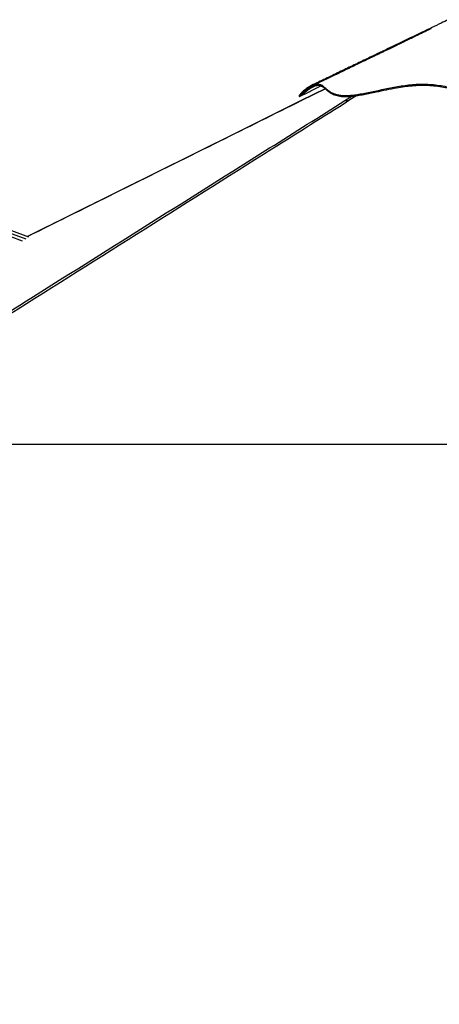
# Paper-space layout 'In-Ground Anchor' of a CAD drawing. Header units: millimetres. Extents: x 1903 to 18395, y 314 to 15846.
# Tile 18 of 52: x 4868 to 6357, y 3982 to 7476. Entities that reach past the tile are written whole.
import ezdxf

# ---------------------------------------------------------------- set-up
doc = ezdxf.new("R2010")
doc.units = ezdxf.units.MM
doc.layers.add('COMPONENT_GEOMETRY', color=7, linetype='Continuous')
doc.styles.add('SLDTEXTSTYLE1', font='TXT', dxfattribs={"width": 0.75})
doc.dimstyles.new('SLDDIMSTYLE0', dxfattribs={"dimtxt": 100, "dimasz": 6.604, "dimexe": 0, "dimexo": 0.0625, "dimgap": 25, "dimtad": 0, "dimtih": 1, "dimtoh": 1, "dimdec": 0, "dimlfac": 0.5, "dimrnd": 1e-09, "dimzin": 12, "dimdsep": 46, "dimtxsty": 'SLDTEXTSTYLE1', "dimsah": 1, "dimcen": 0.09, "dimadec": 0, "dimazin": 3, "dimtfac": 1, "dimtdec": 0, "dimtofl": 0, "dimtmove": 0, "dimatfit": 3, "dimfxl": 1, "dimfrac": 2, "dimtolj": 1, "dimtzin": 12, "dimarcsym": 0})

# ---------------------------------------------------------------- blocks, each defined once
blk = doc.blocks.new('_D_10')
at = {"layer": 'COMPONENT_GEOMETRY', "color": 7, "ltscale": 2}
for p, q in [((10064.6, 5970.3), (10200.2, 5970.3)), ((10193.9, 5970.3), (10193.9, 3818.7)), ((10193.9, 1508.3), (10193.9, 3659.9)), ((3340.9, 1508.3), (10200.2, 1508.3))]:
    blk.add_line(p, q, dxfattribs=at)
for points in [[(10193.9, 5970.3), (10192.8, 5963.7), (10194.9, 5963.7)], [(10193.9, 1508.3), (10194.9, 1514.9), (10192.8, 1514.9)]]:
    blk.add_solid(points, dxfattribs=at)
at = {"layer": 'COMPONENT_GEOMETRY', "color": 7, "ltscale": 2, "insert": (10046.1, 3788.8), "char_height": 100, "attachment_point": 1, "style": 'SLDTEXTSTYLE1'}
blk.add_mtext('2231', dxfattribs=at)

psp = doc.layouts.new('In-Ground Anchor')

# ---------------------------------------------------------------- linework, layer by layer
at = {"color": 7, "linetype": 'Continuous', "lineweight": 25, "ltscale": 2}
for p, q in [((4899.9, 6704.87), (3444.06, 7240.25)), ((5952.71, 7231.04), (5867.57, 7188.83)), ((4100.46, 5970.28), (6553.74, 5970.28))]:
    psp.add_line(p, q, dxfattribs=at)
at = {"color": 8, "linetype": 'Continuous', "lineweight": 25, "ltscale": 2}
for p, q in [((3447.01, 7228.26), (4888.97, 6697.99)), ((5953.01, 7230.78), (5868.34, 7188.78)), ((6022.33, 7188.78), (6047.38, 7204.52)), ((6065.12, 7206.71), (6036.8, 7188.78)), ((4623.5, 6784.75), (4876.5, 6691.72))]:
    psp.add_line(p, q, dxfattribs=at)
at = {"color": 7, "linetype": 'Continuous', "lineweight": 25, "ltscale": 2, "flags": 128}
for points in [[(5859.24, 7206.56), (5860.16, 7204.76), (5861.07, 7202.95)], [(5867.57, 7188.83), (5641.92, 7076.95), (4894.96, 6706.69)]]:
    psp.add_lwpolyline(points, dxfattribs=at)
at = {"color": 7, "linetype": 'Continuous', "lineweight": 25, "ltscale": 2}
for points, knots in [([(6389.33, 7475.99), (6380.87, 7471.93), (6361.47, 7462.59), (6330.32, 7447.63), (6295.44, 7430.87), (6258.76, 7413.25), (6220.31, 7394.79), (6180.09, 7375.47), (6138.12, 7355.31), (6094.42, 7334.32), (6048.98, 7312.5), (6001.85, 7289.86), (5953.01, 7266.4), (5919.93, 7250.51), (5903.1, 7242.42)], [0, 0, 0, 0, 0.0527958, 0.1212574, 0.1932398, 0.2687473, 0.347784, 0.4303518, 0.5164527, 0.6060887, 0.6992598, 0.7959679, 0.896214, 1, 1, 1, 1]), ([(6329.68, 7444.96), (6329.68, 7444.96), (6329.69, 7444.96), (6329.26, 7444.75), (6328.5, 7444.38), (6326.79, 7443.54), (6323.98, 7442.16), (6320.24, 7440.32), (6316.26, 7438.37), (6312.47, 7436.51), (6308, 7434.33), (6302.96, 7431.87), (6296.85, 7428.88), (6290.54, 7425.82), (6284.22, 7422.74), (6278.54, 7419.98), (6272.63, 7417.12), (6265.66, 7413.73), (6257.6, 7409.83), (6249.48, 7405.9), (6242.33, 7402.44), (6235.95, 7399.35), (6229.77, 7396.37), (6222.97, 7393.08), (6215.48, 7389.47), (6207.09, 7385.41), (6198, 7381.03), (6188.49, 7376.45), (6178.39, 7371.57), (6167.73, 7366.44), (6156.52, 7361.03), (6145.17, 7355.57), (6133.32, 7349.86), (6120.25, 7343.57), (6105.32, 7336.38), (6088.22, 7328.15), (6068.98, 7318.9), (6047.59, 7308.61), (6024.06, 7297.29), (5998.4, 7284.96), (5970.62, 7271.6), (5940.72, 7257.23), (5920.09, 7247.32), (5909.42, 7242.19)], [0, 0, 0, 0, 0.00140954, 0.00395911, 0.00697604, 0.01102466, 0.01830961, 0.02805549, 0.03789118, 0.04707704, 0.0556154, 0.07054348, 0.0844983, 0.10096075, 0.11678157, 0.13007532, 0.14317162, 0.15975573, 0.17985165, 0.20013196, 0.21699327, 0.23043933, 0.24539191, 0.26090162, 0.27856545, 0.2983824, 0.32025132, 0.34278743, 0.36554904, 0.39169094, 0.41812609, 0.44485629, 0.47189599, 0.50196442, 0.53709045, 0.57727225, 0.62250802, 0.67279691, 0.7281369, 0.78852774, 0.85396805, 0.92445856, 1, 1, 1, 1]), ([(5859.37, 7206.67), (5859.61, 7206.89), (5860.11, 7207.35), (5862.46, 7209.38), (5866.07, 7212.44), (5871.12, 7216.58), (5877.49, 7221.59), (5884.52, 7226.83), (5892.28, 7232.26), (5900.56, 7237.53), (5909.08, 7242.19), (5917.14, 7245.62), (5924.41, 7247.44), (5930.61, 7247.39), (5936.04, 7245.88), (5941.57, 7242.92), (5947.34, 7238.42), (5953.8, 7232.59), (5960.85, 7226.47), (5968.98, 7220.51), (5978.15, 7215.4), (5988.4, 7211.41), (5999.59, 7208.6), (6012.49, 7206.96), (6027.12, 7206.68), (6043.14, 7207.64), (6061.44, 7209.81), (6082.06, 7213.19), (6104.9, 7217.64), (6128.52, 7222.62), (6152.78, 7227.82), (6177.61, 7232.95), (6202.98, 7237.75), (6228.89, 7241.94), (6255.33, 7245.2), (6282.31, 7247.35), (6300.33, 7247.3), (6309.43, 7247.28)], [0, 0, 0, 0, 0.0195555, 0.04062851, 0.06169918, 0.08799503, 0.11423767, 0.14038772, 0.16642722, 0.19602398, 0.22542563, 0.25461612, 0.28357178, 0.31209902, 0.34007615, 0.36751109, 0.40470888, 0.44032191, 0.47463346, 0.50785615, 0.54015481, 0.56646821, 0.59230079, 0.61772486, 0.6428365, 0.66777268, 0.69263688, 0.72244267, 0.75228221, 0.78221365, 0.81229367, 0.84259216, 0.87316934, 0.90410537, 0.93548642, 0.96741281, 1, 1, 1, 1]), ([(5903.11, 7242.32), (5902.57, 7242.09), (5899.3, 7240.72), (5893.47, 7237.04), (5885.86, 7231.72), (5878.84, 7225.96), (5872.56, 7220.29), (5867.23, 7215.08), (5863.04, 7210.71), (5860.55, 7208), (5859.38, 7206.71), (5859.37, 7206.69), (5859.37, 7206.69)], [0, 0, 0, 0, 0.02428869, 0.14746293, 0.27021774, 0.39239057, 0.51380445, 0.63427836, 0.75364218, 0.87171006, 0.95354685, 1, 1, 1, 1]), ([(5861.28, 7203.19), (5861.3, 7203.21), (5861.41, 7203.3), (5862.59, 7204.36), (5865.07, 7206.51), (5869.11, 7209.9), (5874.63, 7214.37), (5881.03, 7219.35), (5888.76, 7225.04), (5897.73, 7231.14), (5907.61, 7236.98), (5916.44, 7241.14), (5923.74, 7243.28), (5929.66, 7243.78), (5935.02, 7243.03), (5940.84, 7240.7), (5947.07, 7236.18), (5953.66, 7230.21), (5960.15, 7224.46), (5966.55, 7219.41), (5973.58, 7214.86), (5981.23, 7211), (5989.43, 7207.87), (5999.01, 7205.37), (6010.04, 7203.68), (6022.52, 7203.04), (6036.37, 7203.41), (6051.5, 7204.76), (6069.05, 7207.14), (6088.91, 7210.59), (6110.99, 7215), (6137.75, 7220.68), (6169.35, 7227.44), (6202.76, 7233.92), (6233.45, 7238.8), (6261.2, 7242.04), (6289.26, 7243.87), (6317.37, 7243.58), (6345.33, 7241.13), (6372.54, 7236.91), (6399.11, 7231.38), (6425.38, 7225.22), (6449.83, 7219.35), (6472.61, 7214.2), (6493.67, 7209.98), (6515.18, 7206.5), (6536.68, 7204.1), (6558.02, 7203.11), (6579.23, 7203.34), (6600.55, 7204.55), (6622.06, 7206.59), (6643.4, 7209.3), (6664.55, 7212.49), (6688.97, 7216.55), (6716.5, 7221.36), (6744.91, 7226.05), (6771.04, 7229.66), (6795.01, 7232.14), (6819.17, 7233.63), (6846.61, 7233.89), (6877.39, 7232.25), (6911.21, 7228.79), (6943.41, 7224.33), (6973.84, 7219.51), (6999.28, 7215.31), (7021.18, 7211.77), (7039.63, 7208.98), (7058.01, 7206.51), (7076.1, 7204.57), (7093.84, 7203.34), (7110.49, 7203.13), (7125.56, 7204.29), (7139.02, 7206.74), (7151.05, 7209.97), (7164.14, 7214.55), (7177.84, 7220.51), (7190.66, 7226.85), (7201.55, 7232.21), (7210.9, 7236.5), (7220.11, 7240.03), (7230.31, 7242.91), (7241.8, 7244.05), (7254.52, 7242.9), (7267.27, 7239.7), (7279.79, 7234.82), (7291.71, 7228.87), (7302.14, 7222.7), (7310.93, 7216.85), (7317.28, 7212.25), (7321.84, 7208.75), (7325.01, 7206.21), (7327.3, 7204.32), (7328.52, 7203.25), (7328.41, 7203.35), (7328.4, 7203.36)], [0, 0, 0, 0, 0.0025669, 0.0097838, 0.0169918, 0.0266648, 0.0363531, 0.0460561, 0.0557491, 0.0685838, 0.0814186, 0.0942404, 0.1041263, 0.1140324, 0.1239457, 0.1338417, 0.1497531, 0.1656684, 0.1763379, 0.1870092, 0.1976717, 0.2060917, 0.2145096, 0.2231163, 0.2317199, 0.2401717, 0.2486255, 0.257387, 0.2661508, 0.2770308, 0.2879315, 0.2988258, 0.3155685, 0.3323154, 0.3448439, 0.3573754, 0.3698955, 0.3827828, 0.3956921, 0.4085915, 0.4210377, 0.4334871, 0.4459322, 0.455422, 0.4649332, 0.4744234, 0.4838844, 0.4927697, 0.501657, 0.5108692, 0.5200842, 0.5295675, 0.5390617, 0.5485525, 0.5629967, 0.5774433, 0.5886583, 0.5998822, 0.6110973, 0.6223004, 0.6376278, 0.6529693, 0.6683084, 0.6816855, 0.6950602, 0.7040684, 0.7130799, 0.7220829, 0.7317553, 0.7414252, 0.7513988, 0.7613729, 0.7705062, 0.779653, 0.7887945, 0.8028176, 0.8168447, 0.827014, 0.8371828, 0.8473908, 0.8575973, 0.8712284, 0.8848819, 0.8985249, 0.9125176, 0.9265169, 0.9405115, 0.952556, 0.9645978, 0.9727449, 0.9808963, 0.9890392, 0.9987081, 1, 1, 1, 1]), ([(5861.3, 7203.15), (5873.27, 7209.22), (5897.6, 7221.55), (5923.02, 7234.43), (5936.47, 7241.25), (5937.56, 7241.8)], [0, 0, 0, 0, 0.4709439, 0.957085, 1, 1, 1, 1]), ([(5952.46, 7230.92), (5951.67, 7231.51), (5948.36, 7233.97), (5943.1, 7237.72), (5938.53, 7240.02), (5936.28, 7241.15)], [0, 0, 0, 0, 0.1372024, 0.5751047, 1, 1, 1, 1]), ([(6309.43, 7247.28), (6318.56, 7246.84), (6336.78, 7245.95), (6363.46, 7242.13), (6389.71, 7237.12), (6415.72, 7231.22), (6440.33, 7225.31), (6463.72, 7219.84), (6485.96, 7215.11), (6506.75, 7211.42), (6525.96, 7208.88), (6543.43, 7207.34), (6561.1, 7206.74), (6580.89, 7207.06), (6602.69, 7208.33), (6626.22, 7210.7), (6649.4, 7213.8), (6672.24, 7217.38), (6694.79, 7221.22), (6718.64, 7225.35), (6743.88, 7229.51), (6770.69, 7233.3), (6797.8, 7236.12), (6825.35, 7237.59), (6852.81, 7237.32), (6879.86, 7235.68), (6906.33, 7233.06), (6932.69, 7229.66), (6958.84, 7225.75), (6984.69, 7221.56), (7010.09, 7217.37), (7034.88, 7213.46), (7057.93, 7210.28), (7079.04, 7208.04), (7098.01, 7206.85), (7115.39, 7206.83), (7131.27, 7208.59), (7145.77, 7211.73), (7159.07, 7215.93), (7171.34, 7220.83), (7182.76, 7226.1), (7194.25, 7231.78), (7205.9, 7237.49), (7217.89, 7242.62), (7229.84, 7246.29), (7242, 7247.85), (7254.67, 7246.87), (7267.46, 7243.81), (7280.1, 7239.06), (7292.09, 7233.2), (7302.35, 7227.22), (7310.82, 7221.69), (7317.59, 7216.88), (7323.15, 7212.67), (7327.01, 7209.57), (7329.18, 7207.76), (7330.14, 7206.92), (7330.09, 7206.97), (7330.08, 7206.98)], [0, 0, 0, 0, 0.0201567, 0.0402122, 0.0601573, 0.0799948, 0.0997245, 0.1160822, 0.1323596, 0.1485517, 0.1606448, 0.17269, 0.1847126, 0.1968725, 0.213201, 0.229609, 0.2460998, 0.262668, 0.2793211, 0.2960573, 0.3162406, 0.3365381, 0.3569543, 0.3774903, 0.3980903, 0.4173941, 0.436697, 0.4559945, 0.4752837, 0.4945586, 0.5138183, 0.5330556, 0.5522635, 0.5693095, 0.5863263, 0.6031374, 0.6198592, 0.6367202, 0.6537202, 0.6708468, 0.6881063, 0.7054917, 0.7265101, 0.7476946, 0.7690507, 0.7905656, 0.8120396, 0.8344976, 0.8569939, 0.8795069, 0.9020032, 0.919642, 0.9372311, 0.9547473, 0.9721705, 0.9853008, 0.998364, 1, 1, 1, 1]), ([(6036.8, 7188.78), (5945.54, 7131.22), (5694.35, 6972.78), (5122.33, 6612.89), (4568.08, 6264.31), (4174.01, 6016.52), (4100.46, 5970.28)], [0, 0, 0, 0, 0.1416012, 0.3897718, 0.8861157, 1, 1, 1, 1]), ([(6022.33, 7188.78), (6022.9, 7188.78), (6024.05, 7188.78), (6026.6, 7188.78), (6029.83, 7188.78), (6033.29, 7188.78), (6035.76, 7188.78), (6036.8, 7188.78)], [0, 0, 0, 0, 0.2078559, 0.4209573, 0.6290833, 0.8441489, 1, 1, 1, 1])]:
    psp.add_open_spline(points, degree=3, knots=knots, dxfattribs=at)
at = {"color": 8, "linetype": 'Continuous', "lineweight": 25, "ltscale": 2}
for points, knots in [([(4140.87, 6005.98), (4399.46, 6168.54), (4937.42, 6506.73), (5564.33, 6900.84), (5933.22, 7132.76), (6022.33, 7188.78)], [0, 0, 0, 0, 0.4124561, 0.8580656, 1, 1, 1, 1]), ([(5868.34, 7188.78), (5771.52, 7140.76), (5452.72, 6982.67), (5128.44, 6821.92), (4900.99, 6709.18), (4895.54, 6706.48)], [0, 0, 0, 0, 0.2986057, 0.9831822, 1, 1, 1, 1]), ([(5867.59, 7188.78), (5867.57, 7188.78), (5867.52, 7188.78), (5868.04, 7188.78), (5868.34, 7188.78)], [0, 0, 0, 0, 0.39407659, 1, 1, 1, 1])]:
    psp.add_open_spline(points, degree=3, knots=knots, dxfattribs=at)

# ---------------------------------------------------------------- dimensions: what is measured, and where the dimension line sits
at = {"layer": 'COMPONENT_GEOMETRY', "color": 7, "ltscale": 2}
dim = psp.add_linear_dim(base=(10193.86, 1508.27), p1=(10062.07, 5970.28), p2=(3338.37, 1508.27), angle=90, dimstyle='SLDDIMSTYLE0', dxfattribs=at)
dim.commit()
dim.dimension.update_dxf_attribs({"geometry": '_D_10', "text_midpoint": (10193.86, 3739.28), "dimtype": 160})

doc.saveas('drawing.dxf')
